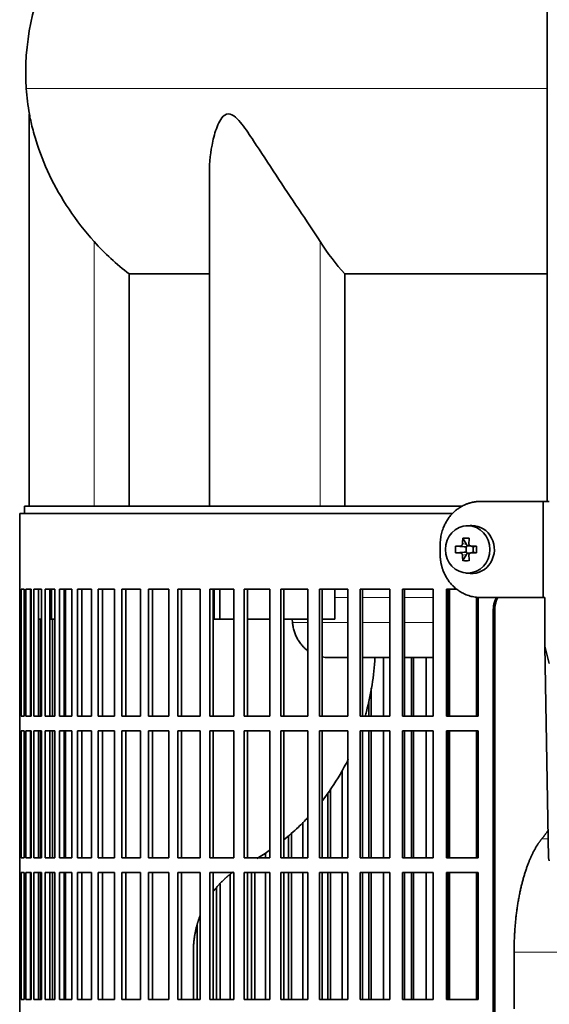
# Model space of a CAD drawing. Header units: millimetres. Extents: x 432 to 1317, y -1117 to 1316.
# Tile 14 of 26: x 439 to 549, y 183 to 388. Entities that reach past the tile are written whole.
import ezdxf

# ---------------------------------------------------------------- set-up
doc = ezdxf.new("R2010")
doc.units = ezdxf.units.MM
for name, color, linetype in [('LOW_334-1', 7, 'Continuous'), ('M5X8_UNI7687', 7, 'Continuous'), ('VSI344-454_FILTR', 7, 'Continuous'), ('VSI344-454_SUPPO', 7, 'Continuous'), ('VSI344-454_TERMI', 7, 'Continuous'), ('VSI344_DIFFUSORE', 7, 'Continuous')]:
    doc.layers.add(name, color=color, linetype=linetype)

# ---------------------------------------------------------------- blocks, each defined once
blk = doc.blocks.new('SE')
at = {"layer": 'LOW_334-1', "color": 7, "linetype": 'Continuous', "lineweight": 35}
blk.add_line((548.42, 530.14), (548.42, 288.14), dxfattribs=at)
at = {"layer": 'M5X8_UNI7687', "color": 7, "linetype": 'Continuous', "lineweight": 35}
for p, q in [((532.34, 283.13), (531.49, 283.06)), ((530.85, 280.48), (531.62, 279.17)), ((531.72, 278.89), (532.34, 278.89)), ((532.42, 278.88), (533.01, 278.68)), ((529.31, 278.83), (531.15, 278.68)), ((529.31, 277.45), (531.15, 277.61)), ((530.85, 275.81), (531.62, 277.11)), ((531.55, 277.58), (531.55, 278.71)), ((532.37, 277.39), (531.72, 277.39)), ((533.01, 277.61), (532.42, 277.41)), ((532.96, 278.7), (532.96, 277.59)), ((533.7, 278.83), (533.09, 278.68)), ((533.7, 277.45), (533.09, 277.61)), ((531.49, 273.23), (532.34, 273.16))]:
    blk.add_line(p, q, dxfattribs=at)
at = {"layer": 'M5X8_UNI7687', "color": 4, "linetype": 'Continuous', "lineweight": 9}
for p, q in [((530.77, 279.35), (531.62, 279.17)), ((531.15, 278.68), (530.3, 278.85)), ((530.3, 277.43), (531.15, 277.61)), ((531.62, 277.11), (530.77, 276.93)), ((532.57, 278.85), (533.09, 278.68)), ((533.09, 277.61), (532.57, 277.43))]:
    blk.add_line(p, q, dxfattribs=at)
at = {"layer": 'M5X8_UNI7687', "color": 7, "linetype": 'Continuous', "lineweight": 35}
for centre, radius, start, end in [((540.48, 278.14), 11.19, 176.4519, 183.5481), ((499.75, 278.14), 33.96, 358.8317, 1.1683)]:
    blk.add_arc(centre, radius, start, end, dxfattribs=at)
blk.add_ellipse((531.85, 278.14), major_axis=(0, 4.93), ratio=0.939693, dxfattribs=at)
for centre, major_axis, ratio, start_param, end_param in [((532.7, 278.14), (0, 5), 0.939693, 3.065157, 6.283185), ((532.7, 278.14), (0, 5), 0.939693, 0, 0.076435), ((534.96, 278.14), (0, 10), 0.422618, 1.335108, 1.449667), ((534.07, 275.08), (-8.99, 2.22), 0.549436, -1.223909, -1.074217), ((531.32, 279.14), (0.03, -0.501), 0.939258, 0.461161, 0.987959), ((531.15, 279.18), (0.521, -0.505), 0.511875, 0.559691, 1.077892), ((534.67, 278.14), (0, 10), 0.258819, 1.335108, 1.449667), ((534.82, 277.99), (-9.99, 0.3), 0.0819, -1.099374, -0.984815), ((534.82, 278.3), (-9.99, -0.3), 0.0819, 0.984815, 1.099374), ((534.96, 278.14), (0, -10), 0.422618, -1.449667, -1.335108), ((531.15, 279.18), (0.805, -0.118), 0.613124, 4.809424, 5.327625), ((531.15, 277.11), (0.805, 0.118), 0.613124, 0.95556, 1.473761), ((531.32, 277.14), (0.03, 0.501), 0.939258, 5.295226, 5.822024), ((531.15, 277.11), (0.521, 0.505), 0.511875, 5.205293, 5.723494), ((534.67, 278.14), (0, -10), 0.258819, -1.449667, -1.335108), ((534.82, 277.99), (-9.99, 0.3), 0.0819, -1.456192, -1.341632), ((534.82, 278.3), (-9.99, -0.3), 0.0819, 1.341632, 1.456192), ((533.09, 279.18), (0.052, 0.506), 0.51441, 3.025925, 3.331693), ((533.09, 277.11), (0.052, -0.506), 0.51441, 2.951492, 3.25726), ((534.07, 281.21), (-8.99, -2.22), 0.549436, 1.074217, 1.223909)]:
    blk.add_ellipse(centre, major_axis=major_axis, ratio=ratio, start_param=start_param, end_param=end_param, dxfattribs=at)
for points in [[(530.3, 278.85), (530.32, 278.85), (530.35, 278.85), (530.39, 278.86), (530.43, 278.87), (530.47, 278.89), (530.51, 278.91), (530.55, 278.94), (530.59, 278.97), (530.62, 279), (530.65, 279.04), (530.68, 279.08), (530.71, 279.12), (530.73, 279.16), (530.74, 279.21), (530.75, 279.25), (530.76, 279.3), (530.77, 279.33), (530.77, 279.35)], [(532.1, 279.35), (532.1, 279.33), (532.1, 279.3), (532.11, 279.25), (532.12, 279.21), (532.13, 279.16), (532.15, 279.12), (532.17, 279.08), (532.2, 279.04), (532.23, 279), (532.27, 278.97), (532.31, 278.94), (532.35, 278.91), (532.39, 278.89), (532.43, 278.87), (532.47, 278.86), (532.52, 278.85), (532.55, 278.85), (532.57, 278.85)], [(530.77, 276.93), (530.77, 276.95), (530.76, 276.99), (530.75, 277.03), (530.74, 277.08), (530.73, 277.12), (530.71, 277.17), (530.68, 277.21), (530.65, 277.25), (530.62, 277.28), (530.59, 277.32), (530.55, 277.35), (530.51, 277.37), (530.47, 277.39), (530.43, 277.41), (530.39, 277.42), (530.35, 277.43), (530.32, 277.43), (530.3, 277.43)], [(532.57, 277.43), (532.55, 277.43), (532.52, 277.43), (532.47, 277.42), (532.43, 277.41), (532.39, 277.39), (532.35, 277.37), (532.31, 277.35), (532.27, 277.32), (532.23, 277.28), (532.2, 277.25), (532.17, 277.21), (532.15, 277.17), (532.13, 277.12), (532.12, 277.08), (532.11, 277.03), (532.1, 276.99), (532.1, 276.95), (532.1, 276.93)]]:
    blk.add_open_spline(points, degree=3, dxfattribs=at)
at = {"layer": 'VSI344-454_FILTR', "color": 7, "linetype": 'Continuous', "lineweight": 35}
for p, q in [((528.71, 285.64), (438.62, 285.64)), ((438.62, 285.64), (438.62, 269.89)), ((438.62, 269.89), (438.75, 269.89)), ((438.63, 243.39), (438.63, 269.89)), ((438.75, 243.39), (438.75, 269.89)), ((438.91, 269.89), (439.52, 269.89)), ((438.91, 243.39), (438.91, 269.89)), ((439.52, 243.39), (439.52, 269.89)), ((439.88, 269.89), (440.98, 269.89)), ((439.88, 243.39), (439.88, 269.89)), ((440.87, 243.39), (440.87, 269.89)), ((440.98, 243.39), (440.98, 269.89)), ((441.55, 269.89), (443.13, 269.89)), ((441.55, 243.39), (441.55, 269.89)), ((442.53, 243.39), (442.53, 269.89)), ((443.13, 243.39), (443.13, 269.89)), ((443.91, 269.89), (445.96, 269.89)), ((443.91, 243.39), (443.91, 269.89)), ((444.86, 243.39), (444.86, 269.89)), ((445.96, 243.39), (445.96, 269.89)), ((446.93, 269.89), (449.46, 269.89)), ((446.93, 243.39), (446.93, 269.89)), ((447.87, 243.39), (447.87, 269.89)), ((449.46, 243.39), (449.46, 269.89)), ((450.62, 269.89), (453.59, 269.89)), ((450.62, 243.39), (450.62, 269.89)), ((451.53, 243.39), (451.53, 269.89)), ((453.59, 243.39), (453.59, 269.89)), ((454.95, 269.89), (458.36, 269.89)), ((454.95, 243.39), (454.95, 269.89)), ((455.82, 243.39), (455.82, 269.89)), ((458.36, 243.39), (458.36, 269.89)), ((459.89, 269.89), (463.73, 269.89)), ((459.89, 243.39), (459.89, 269.89)), ((460.73, 243.39), (460.73, 269.89)), ((463.73, 243.39), (463.73, 269.89)), ((465.44, 269.89), (469.67, 269.89)), ((465.44, 243.39), (465.44, 269.89)), ((466.24, 243.39), (466.24, 269.89)), ((469.67, 243.39), (469.67, 269.89)), ((471.55, 269.89), (476.16, 269.89)), ((471.55, 243.39), (471.55, 269.89)), ((472.3, 243.39), (472.3, 269.89)), ((476.16, 243.39), (476.16, 269.89)), ((478.2, 269.89), (483.17, 269.89)), ((478.2, 243.39), (478.2, 269.89)), ((478.9, 243.39), (478.9, 269.89)), ((483.17, 243.39), (483.17, 269.89)), ((485.35, 269.89), (490.66, 269.89)), ((485.35, 243.39), (485.35, 269.89)), ((486.01, 243.39), (486.01, 269.89)), ((490.66, 243.39), (490.66, 269.89)), ((492.98, 269.89), (498.6, 269.89)), ((492.98, 243.39), (492.98, 269.89)), ((493.58, 243.39), (493.58, 269.89)), ((498.6, 243.39), (498.6, 269.89)), ((501.04, 269.89), (506.94, 269.89)), ((501.04, 243.39), (501.04, 269.89)), ((501.59, 243.39), (501.59, 269.89)), ((506.94, 243.39), (506.94, 269.89)), ((509.5, 269.89), (515.65, 269.89)), ((509.5, 243.39), (509.5, 269.89)), ((509.98, 243.39), (509.98, 269.89)), ((515.65, 243.39), (515.65, 269.89)), ((518.31, 269.89), (524.68, 269.89)), ((518.31, 243.39), (518.31, 269.89)), ((518.73, 243.39), (518.73, 269.89)), ((524.68, 243.39), (524.68, 269.89)), ((527.43, 269.89), (529.55, 269.89)), ((527.43, 243.39), (527.43, 269.89)), ((527.79, 243.39), (527.79, 269.89)), ((534, 243.39), (534, 268.2)), ((537.18, -5.36), (537.18, 265.64)), ((537.5, -5.36), (537.5, 265.64)), ((442.95, 243.39), (442.95, 263.64)), ((445.43, 243.39), (445.43, 263.64)), ((514.32, 243.39), (514.32, 255.64)), ((520.13, 243.39), (520.13, 255.64)), ((520.58, 243.39), (520.58, 255.64)), ((523.22, 243.39), (523.22, 255.64)), ((511.77, 243.39), (511.77, 249.28)), ((511.25, 243.39), (511.25, 246.52)), ((438.62, 243.39), (438.75, 243.39)), ((438.62, 243.39), (438.62, 240.39)), ((438.91, 243.39), (439.52, 243.39)), ((439.88, 243.39), (440.98, 243.39)), ((441.55, 243.39), (443.13, 243.39)), ((443.91, 243.39), (445.96, 243.39)), ((446.93, 243.39), (449.46, 243.39)), ((450.62, 243.39), (453.59, 243.39)), ((454.95, 243.39), (458.36, 243.39)), ((459.89, 243.39), (463.73, 243.39)), ((465.44, 243.39), (469.67, 243.39)), ((471.55, 243.39), (476.16, 243.39)), ((478.2, 243.39), (483.17, 243.39)), ((485.35, 243.39), (490.66, 243.39)), ((492.98, 243.39), (498.6, 243.39)), ((501.04, 243.39), (506.94, 243.39)), ((509.5, 243.39), (515.65, 243.39)), ((518.31, 243.39), (524.68, 243.39)), ((527.43, 243.39), (534, 243.39)), ((438.62, 240.39), (438.75, 240.39)), ((438.63, 213.89), (438.63, 240.39)), ((438.75, 213.89), (438.75, 240.39)), ((438.91, 240.39), (439.52, 240.39)), ((438.91, 213.89), (438.91, 240.39)), ((439.52, 213.89), (439.52, 240.39)), ((439.88, 240.39), (440.98, 240.39)), ((439.88, 213.89), (439.88, 240.39)), ((440.87, 213.89), (440.87, 240.39)), ((440.98, 213.89), (440.98, 240.39)), ((441.55, 240.39), (443.13, 240.39)), ((441.55, 213.89), (441.55, 240.39)), ((442.53, 213.89), (442.53, 240.39)), ((442.95, 213.89), (442.95, 240.39)), ((443.13, 213.89), (443.13, 240.39)), ((443.91, 240.39), (445.96, 240.39)), ((443.91, 213.89), (443.91, 240.39)), ((444.86, 213.89), (444.86, 240.39)), ((445.43, 213.89), (445.43, 240.39)), ((445.96, 213.89), (445.96, 240.39)), ((446.93, 240.39), (449.46, 240.39)), ((446.93, 213.89), (446.93, 240.39)), ((447.87, 213.89), (447.87, 240.39)), ((449.46, 213.89), (449.46, 240.39)), ((450.62, 240.39), (453.59, 240.39)), ((450.62, 213.89), (450.62, 240.39)), ((451.53, 213.89), (451.53, 240.39)), ((453.59, 213.89), (453.59, 240.39)), ((454.95, 240.39), (458.36, 240.39)), ((454.95, 213.89), (454.95, 240.39)), ((455.82, 213.89), (455.82, 240.39)), ((458.36, 213.89), (458.36, 240.39)), ((459.89, 240.39), (463.73, 240.39)), ((459.89, 213.89), (459.89, 240.39)), ((460.73, 213.89), (460.73, 240.39)), ((463.73, 213.89), (463.73, 240.39)), ((465.44, 240.39), (469.67, 240.39)), ((465.44, 213.89), (465.44, 240.39)), ((466.24, 213.89), (466.24, 240.39)), ((469.67, 213.89), (469.67, 240.39)), ((471.55, 240.39), (476.16, 240.39)), ((471.55, 213.89), (471.55, 240.39)), ((472.3, 213.89), (472.3, 240.39)), ((476.16, 213.89), (476.16, 240.39)), ((478.2, 240.39), (483.17, 240.39)), ((478.2, 213.89), (478.2, 240.39)), ((478.9, 213.89), (478.9, 240.39)), ((483.17, 213.89), (483.17, 240.39)), ((485.35, 240.39), (490.66, 240.39)), ((485.35, 213.89), (485.35, 240.39)), ((486.01, 213.89), (486.01, 240.39)), ((490.66, 213.89), (490.66, 240.39)), ((492.98, 240.39), (498.6, 240.39)), ((492.98, 213.89), (492.98, 240.39)), ((493.58, 213.89), (493.58, 240.39)), ((498.6, 213.89), (498.6, 240.39)), ((501.04, 240.39), (506.94, 240.39)), ((501.04, 213.89), (501.04, 240.39)), ((501.59, 213.89), (501.59, 240.39)), ((506.94, 213.89), (506.94, 240.39)), ((509.5, 240.39), (515.65, 240.39)), ((509.5, 213.89), (509.5, 240.39)), ((509.98, 213.89), (509.98, 240.39)), ((511.25, 213.89), (511.25, 240.39)), ((511.77, 213.89), (511.77, 240.39)), ((514.32, 213.89), (514.32, 240.39)), ((515.65, 213.89), (515.65, 240.39)), ((518.31, 240.39), (524.68, 240.39)), ((518.31, 213.89), (518.31, 240.39)), ((518.73, 213.89), (518.73, 240.39)), ((520.13, 213.89), (520.13, 240.39)), ((520.58, 213.89), (520.58, 240.39)), ((523.22, 213.89), (523.22, 240.39)), ((524.68, 213.89), (524.68, 240.39)), ((527.43, 240.39), (534, 240.39)), ((527.43, 213.89), (527.43, 240.39)), ((527.79, 213.89), (527.79, 240.39)), ((534, 213.89), (534, 240.39)), ((505.74, 213.89), (505.74, 232.14)), ((503.29, 213.89), (503.29, 228.27)), ((502.72, 213.89), (502.72, 227.4)), ((497.53, 213.89), (497.53, 221.32)), ((494.58, 213.89), (494.58, 218.52)), ((495.21, 213.89), (495.21, 219.08)), ((438.62, 213.89), (438.75, 213.89)), ((438.62, 213.89), (438.62, 210.89)), ((438.91, 213.89), (439.52, 213.89)), ((439.88, 213.89), (440.98, 213.89)), ((441.55, 213.89), (443.13, 213.89)), ((443.91, 213.89), (445.96, 213.89)), ((446.93, 213.89), (449.46, 213.89)), ((450.62, 213.89), (453.59, 213.89)), ((454.95, 213.89), (458.36, 213.89)), ((459.89, 213.89), (463.73, 213.89)), ((465.44, 213.89), (469.67, 213.89)), ((471.55, 213.89), (476.16, 213.89)), ((478.2, 213.89), (483.17, 213.89)), ((485.35, 213.89), (490.66, 213.89)), ((489.74, 213.89), (489.74, 214.95)), ((492.98, 213.89), (498.6, 213.89)), ((501.04, 213.89), (506.94, 213.89)), ((509.5, 213.89), (515.65, 213.89)), ((518.31, 213.89), (524.68, 213.89)), ((527.43, 213.89), (534, 213.89)), ((438.62, 210.89), (438.75, 210.89)), ((438.63, 184.39), (438.63, 210.89)), ((438.75, 184.39), (438.75, 210.89)), ((438.91, 210.89), (439.52, 210.89)), ((438.91, 184.39), (438.91, 210.89)), ((439.52, 184.39), (439.52, 210.89)), ((439.88, 210.89), (440.98, 210.89)), ((439.88, 184.39), (439.88, 210.89)), ((440.87, 184.39), (440.87, 210.89)), ((440.98, 184.39), (440.98, 210.89)), ((441.55, 210.89), (443.13, 210.89)), ((441.55, 184.39), (441.55, 210.89)), ((442.53, 184.39), (442.53, 210.89)), ((442.95, 184.39), (442.95, 210.89)), ((443.13, 184.39), (443.13, 210.89)), ((443.91, 210.89), (445.96, 210.89)), ((443.91, 184.39), (443.91, 210.89)), ((444.86, 184.39), (444.86, 210.89)), ((445.43, 184.39), (445.43, 210.89)), ((445.96, 184.39), (445.96, 210.89)), ((446.93, 210.89), (449.46, 210.89)), ((446.93, 184.39), (446.93, 210.89)), ((447.87, 184.39), (447.87, 210.89)), ((449.46, 184.39), (449.46, 210.89)), ((450.62, 210.89), (453.59, 210.89)), ((450.62, 184.39), (450.62, 210.89)), ((451.53, 184.39), (451.53, 210.89)), ((453.59, 184.39), (453.59, 210.89)), ((454.95, 210.89), (458.36, 210.89)), ((454.95, 184.39), (454.95, 210.89)), ((455.82, 184.39), (455.82, 210.89)), ((458.36, 184.39), (458.36, 210.89)), ((459.89, 210.89), (463.73, 210.89)), ((459.89, 184.39), (459.89, 210.89)), ((460.73, 184.39), (460.73, 210.89)), ((463.73, 184.39), (463.73, 210.89)), ((465.44, 210.89), (469.67, 210.89)), ((465.44, 184.39), (465.44, 210.89)), ((466.24, 184.39), (466.24, 210.89)), ((469.67, 184.39), (469.67, 210.89)), ((471.55, 210.89), (476.16, 210.89)), ((471.55, 184.39), (471.55, 210.89)), ((472.3, 184.39), (472.3, 210.89)), ((476.16, 184.39), (476.16, 210.89)), ((478.2, 210.89), (483.17, 210.89)), ((478.2, 184.39), (478.2, 210.89)), ((478.9, 184.39), (478.9, 210.89)), ((482.4, 184.39), (482.4, 210.43)), ((483.17, 184.39), (483.17, 210.89)), ((485.35, 210.89), (490.66, 210.89)), ((485.35, 184.39), (485.35, 210.89)), ((486.01, 184.39), (486.01, 210.89)), ((486.86, 184.39), (486.86, 210.89)), ((487.54, 184.39), (487.54, 210.89)), ((489.74, 184.39), (489.74, 210.89)), ((490.66, 184.39), (490.66, 210.89)), ((492.98, 210.89), (498.6, 210.89)), ((492.98, 184.39), (492.98, 210.89)), ((493.58, 184.39), (493.58, 210.89)), ((494.58, 184.39), (494.58, 210.89)), ((495.21, 184.39), (495.21, 210.89)), ((497.53, 184.39), (497.53, 210.89)), ((498.6, 184.39), (498.6, 210.89)), ((501.04, 210.89), (506.94, 210.89)), ((501.04, 184.39), (501.04, 210.89)), ((501.59, 184.39), (501.59, 210.89)), ((502.72, 184.39), (502.72, 210.89)), ((503.29, 184.39), (503.29, 210.89)), ((505.74, 184.39), (505.74, 210.89)), ((506.94, 184.39), (506.94, 210.89)), ((509.5, 210.89), (515.65, 210.89)), ((509.5, 184.39), (509.5, 210.89)), ((509.98, 184.39), (509.98, 210.89)), ((511.25, 184.39), (511.25, 210.89)), ((511.77, 184.39), (511.77, 210.89)), ((514.32, 184.39), (514.32, 210.89)), ((515.65, 184.39), (515.65, 210.89)), ((518.31, 210.89), (524.68, 210.89)), ((518.31, 184.39), (518.31, 210.89)), ((518.73, 184.39), (518.73, 210.89)), ((520.13, 184.39), (520.13, 210.89)), ((520.58, 184.39), (520.58, 210.89)), ((523.22, 184.39), (523.22, 210.89)), ((524.68, 184.39), (524.68, 210.89)), ((527.43, 210.89), (534, 210.89)), ((527.43, 184.39), (527.43, 210.89)), ((527.79, 184.39), (527.79, 210.89)), ((534, 184.39), (534, 210.89)), ((479.6, 184.39), (479.6, 207.74)), ((480.34, 184.39), (480.34, 208.54)), ((475.54, 184.39), (475.54, 199.99)), ((438.62, 184.39), (438.75, 184.39)), ((438.62, 184.39), (438.62, 181.39)), ((438.91, 184.39), (439.52, 184.39)), ((439.88, 184.39), (440.98, 184.39)), ((441.55, 184.39), (443.13, 184.39)), ((443.91, 184.39), (445.96, 184.39)), ((446.93, 184.39), (449.46, 184.39)), ((450.62, 184.39), (453.59, 184.39)), ((454.95, 184.39), (458.36, 184.39)), ((459.89, 184.39), (463.73, 184.39)), ((465.44, 184.39), (469.67, 184.39)), ((471.55, 184.39), (476.16, 184.39)), ((478.2, 184.39), (483.17, 184.39)), ((485.35, 184.39), (490.66, 184.39)), ((492.98, 184.39), (498.6, 184.39)), ((501.04, 184.39), (506.94, 184.39)), ((509.5, 184.39), (515.65, 184.39)), ((518.31, 184.39), (524.68, 184.39)), ((527.43, 184.39), (534, 184.39))]:
    blk.add_line(p, q, dxfattribs=at)
at = {"layer": 'VSI344-454_FILTR', "color": 4, "linetype": 'Continuous', "lineweight": 9}
blk.add_line((537.18, 265.64), (537.5, 265.64), dxfattribs=at)
at = {"layer": 'VSI344-454_FILTR', "color": 7, "linetype": 'Continuous', "lineweight": 35}
for points, knots in [([(537.18, 265.64), (537.18, 265.72), (537.19, 265.86), (537.2, 266.08), (537.22, 266.3), (537.25, 266.51), (537.29, 266.72), (537.34, 266.93), (537.4, 267.14), (537.47, 267.35), (537.6, 267.71), (537.73, 267.98), (537.85, 268.19)], [0, 0, 0, 0, 0.027983, 0.0557899, 0.0834734, 0.1110867, 0.1386835, 0.1663177, 0.1940428, 0.2219119, 0.2499772, 0.3401037, 0.3401037, 0.3401037, 0.3401037]), ([(538.16, 268.19), (538.04, 267.98), (537.89, 267.65), (537.72, 267.19), (537.62, 266.81), (537.55, 266.42), (537.51, 266.04), (537.5, 265.77), (537.5, 265.64)], [0.6599456, 0.6599456, 0.6599456, 0.6599456, 0.7500173, 0.8003848, 0.8502554, 0.8999393, 0.9497504, 1, 1, 1, 1])]:
    blk.add_open_spline(points, degree=3, knots=knots, dxfattribs=at)
at = {"layer": 'VSI344-454_SUPPO', "color": 7, "linetype": 'Continuous', "lineweight": 35}
for p, q in [((530.68, 287.14), (439.62, 287.14)), ((439.62, 287.14), (439.62, 285.64)), ((445.22, 263.64), (445.22, 269.89)), ((448.12, 243.39), (448.12, 269.89)), ((479.06, 263.64), (479.06, 269.89)), ((480.26, 263.64), (480.26, 269.89)), ((504.17, 263.64), (504.17, 269.89)), ((528.05, 243.39), (528.05, 269.89)), ((533.65, 243.39), (533.65, 268.23)), ((440.87, 263.64), (440.98, 263.64)), ((442.53, 263.64), (443.13, 263.64)), ((444.86, 263.64), (445.22, 263.64)), ((445.22, 263.64), (445.96, 263.64)), ((447.87, 263.64), (448.12, 263.64)), ((479.06, 263.64), (480.26, 263.64)), ((480.26, 263.64), (483.17, 263.64)), ((486.01, 263.64), (490.66, 263.64)), ((493.58, 263.64), (498.6, 263.64)), ((495.4, 262.94), (495.34, 263.64)), ((501.59, 263.64), (504.17, 263.64)), ((502.76, 255.64), (506.94, 255.64)), ((509.98, 255.64), (515.65, 255.64)), ((518.73, 255.64), (524.68, 255.64)), ((527.79, 255.64), (528.05, 255.64)), ((448.12, 213.89), (448.12, 240.39)), ((528.05, 213.89), (528.05, 240.39)), ((533.65, 213.89), (533.65, 240.39)), ((448.12, 184.39), (448.12, 210.89)), ((528.05, 184.39), (528.05, 210.89)), ((533.65, 184.39), (533.65, 210.89)), ((474.76, 184.39), (474.76, 194.29)), ((541.51, 182.44), (541.51, 194.29))]:
    blk.add_line(p, q, dxfattribs=at)
at = {"layer": 'VSI344-454_SUPPO', "color": 4, "linetype": 'Continuous', "lineweight": 9}
for p, q in [((506.94, 268.17), (504.17, 268.17)), ((515.65, 268.17), (509.98, 268.17)), ((524.68, 268.17), (518.73, 268.17)), ((528.05, 268.17), (527.79, 268.17)), ((495.4, 262.94), (498.6, 262.94)), ((501.59, 262.94), (506.94, 262.94)), ((509.98, 262.94), (515.65, 262.94)), ((518.73, 262.94), (524.68, 262.94)), ((527.79, 262.94), (528.05, 262.94)), ((547.26, 217.86), (548.6, 217.86)), ((541.51, 194.29), (622.74, 194.29))]:
    blk.add_line(p, q, dxfattribs=at)
at = {"layer": 'VSI344-454_SUPPO', "color": 7, "linetype": 'Continuous', "lineweight": 35}
for points, degree, knots in [([(495.4, 262.94), (495.43, 262.66), (495.5, 262.07), (495.71, 261.21), (496, 260.36), (496.4, 259.54), (496.89, 258.76), (497.47, 258.03), (498.05, 257.46), (498.44, 257.15), (498.59, 257.04)], 3, [0, 0, 0, 0, 0.0417365, 0.0843208, 0.127753, 0.1720331, 0.2171609, 0.2631364, 0.3099596, 0.3384804, 0.3384804, 0.3384804, 0.3384804]), ([(512.56, 255.64), (512.36, 251.82), (511.75, 248.07), (510.67, 244.05), (510.58, 243.71), (510.48, 243.37)], 3, [0.0517388, 0.0517388, 0.0517388, 0.0517388, 0.25, 0.25, 0.2684606, 0.2684606, 0.2684606, 0.2684606]), ([(507.01, 234.46), (506.47, 233.37), (505.89, 232.31), (504.18, 229.4), (502.95, 227.58), (501.62, 225.87)], 3, [0.4358245, 0.4358245, 0.4358245, 0.4358245, 0.5, 0.5, 0.6155764, 0.6155764, 0.6155764, 0.6155764]), ([(498.61, 222.33), (497.96, 221.64), (497.3, 220.97), (495.65, 219.41), (494.65, 218.53), (493.62, 217.7)], 3, [0.6987897, 0.6987897, 0.6987897, 0.6987897, 0.75, 0.75, 0.8223069, 0.8223069, 0.8223069, 0.8223069]), ([(541.51, 194.29), (541.51, 197.99), (541.9, 201.55), (542.3, 205.13), (543.07, 208.26), (543.83, 211.39), (544.91, 213.85), (545.98, 216.29), (547.26, 217.86)], 2, [0, 0, 0, 0.25, 0.25, 0.5, 0.5, 0.75, 0.75, 1, 1, 1]), ([(478.88, 206.88), (479.87, 208.19), (481.07, 209.34), (482.03, 210.25), (483.08, 211)], 2, [0.6005011, 0.6005011, 0.6005011, 0.75, 0.75, 0.8713006, 0.8713006, 0.8713006]), ([(474.76, 194.29), (474.76, 197.15), (475.5, 199.87), (475.77, 200.88), (476.13, 201.83)], 2, [0, 0, 0, 0.25, 0.25, 0.3403799, 0.3403799, 0.3403799])]:
    blk.add_open_spline(points, degree=degree, knots=knots, dxfattribs=at)
for points, degree in [([(501.57, 255.75), (502, 255.67), (502.44, 255.64), (502.88, 255.65)], 3), ([(547.26, 217.86), (547.94, 218.68), (548.59, 219.65)], 2), ([(490.67, 215.51), (489.79, 214.91), (488.9, 214.34), (487.98, 213.81)], 3)]:
    blk.add_open_spline(points, degree=degree, dxfattribs=at)
at = {"layer": 'VSI344-454_TERMI', "color": 7, "linetype": 'Continuous', "lineweight": 35}
for p, q in [((534.53, 288.14), (547.54, 288.14)), ((547.54, 288.14), (548.83, 288.14)), ((547.54, 268.14), (547.54, 288.14)), ((526.12, 279.14), (526.12, 277.14)), ((534.53, 268.14), (547.54, 268.14)), ((547.54, 268.14), (547.9, 268.14)), ((547.9, 257.97), (547.9, 268.14)), ((547.9, 257.97), (548.83, 254.4)), ((548.67, 213.93), (547.9, 257.97)), ((548.83, 213.31), (548.67, 213.93))]:
    blk.add_line(p, q, dxfattribs=at)
for points, knots in [([(534.53, 288.14), (534.43, 288.14), (534.25, 288.14), (533.97, 288.12), (533.69, 288.1), (533.42, 288.07), (533.14, 288.02), (532.87, 287.97), (532.6, 287.91), (532.34, 287.84), (532.07, 287.76), (531.81, 287.67), (531.54, 287.57), (531.12, 287.39), (530.53, 287.09), (529.83, 286.64), (529.17, 286.11), (528.55, 285.52), (528, 284.86), (527.51, 284.15), (527.09, 283.39), (526.78, 282.68), (526.56, 282.04), (526.4, 281.47), (526.28, 280.9), (526.19, 280.32), (526.13, 279.73), (526.13, 279.34), (526.12, 279.14)], [0, 0, 0, 0, 0.021016, 0.041931, 0.062766, 0.083544, 0.104287, 0.125018, 0.14576, 0.166534, 0.187364, 0.208272, 0.22928, 0.250409, 0.312471, 0.374687, 0.437512, 0.500059, 0.562597, 0.625436, 0.687652, 0.74973, 0.791863, 0.833589, 0.875085, 0.916531, 0.95811, 1, 1, 1, 1]), ([(526.12, 277.14), (526.12, 277.04), (526.13, 276.85), (526.14, 276.55), (526.16, 276.26), (526.19, 275.97), (526.23, 275.67), (526.28, 275.39), (526.34, 275.1), (526.4, 274.81), (526.48, 274.53), (526.56, 274.25), (526.65, 273.97), (526.82, 273.51), (527.09, 272.89), (527.51, 272.14), (528, 271.42), (528.55, 270.77), (529.17, 270.17), (529.83, 269.64), (530.53, 269.19), (531.2, 268.86), (531.8, 268.61), (532.33, 268.44), (532.87, 268.31), (533.42, 268.21), (533.97, 268.15), (534.34, 268.15), (534.53, 268.14)], [0, 0, 0, 0, 0.020995, 0.041891, 0.062709, 0.083472, 0.104202, 0.124923, 0.145657, 0.166425, 0.187252, 0.208159, 0.229169, 0.250303, 0.312364, 0.374597, 0.437423, 0.499974, 0.562512, 0.625346, 0.687554, 0.749624, 0.791753, 0.833484, 0.874994, 0.916463, 0.958072, 1, 1, 1, 1])]:
    blk.add_open_spline(points, degree=3, knots=knots, dxfattribs=at)
at = {"layer": 'VSI344_DIFFUSORE', "color": 4, "linetype": 'Continuous', "lineweight": 9}
for p, q in [((439.99, 374.15), (548.42, 374.15)), ((454.12, 287.14), (454.12, 342.25)), ((501.16, 287.14), (501.16, 342.25))]:
    blk.add_line(p, q, dxfattribs=at)
at = {"layer": 'VSI344_DIFFUSORE', "color": 7, "linetype": 'Continuous', "lineweight": 35}
for p, q in [((440.62, 368.82), (440.62, 287.14)), ((478.11, 356.64), (478.11, 287.14)), ((461.38, 335.52), (478.11, 335.52)), ((461.38, 287.14), (461.38, 335.52)), ((506.29, 335.52), (548.42, 335.52)), ((506.29, 287.14), (506.29, 335.52))]:
    blk.add_line(p, q, dxfattribs=at)
for centre, radius, start, end in [((489.8, 377.58), 49.92, 152.418, 183.9452), ((493.37, 377.83), 53.5, 183.9452, 189.69)]:
    blk.add_arc(centre, radius, start, end, dxfattribs=at)
for points, knots in [([(454.12, 342.25), (452.18, 344.41), (450.45, 346.65), (447.33, 351.31), (445.97, 353.71), (443.69, 358.48), (442.75, 360.89), (441.65, 364.44), (441.33, 365.62), (440.96, 367.22), (440.85, 367.73), (440.68, 368.55), (440.62, 368.85), (440.62, 368.86)], [0, 0, 0, 0, 0.125, 0.125, 0.25, 0.25, 0.375, 0.375, 0.4375, 0.4375, 0.46875, 0.46875, 0.4987021, 0.4987021, 0.4987021, 0.4987021]), ([(501.16, 342.25), (499.79, 344.41), (498.28, 346.65), (495.14, 351.31), (493.54, 353.71), (490.39, 358.48), (488.84, 360.89), (486.49, 364.44), (485.7, 365.62), (484.44, 367.22), (484, 367.73), (483.05, 368.57), (482.51, 368.88), (481.5, 368.83), (481.06, 368.48), (480.38, 367.61), (480.11, 367.1), (479.4, 365.48), (479.07, 364.32), (478.33, 361.02), (478.11, 358.81), (478.11, 356.63)], [0, 0, 0, 0, 0.125, 0.125, 0.25, 0.25, 0.375, 0.375, 0.4375, 0.4375, 0.46875, 0.46875, 0.5, 0.5, 0.53125, 0.53125, 0.5625, 0.5625, 0.625, 0.625, 0.7389823, 0.7389823, 0.7389823, 0.7389823])]:
    blk.add_open_spline(points, degree=3, knots=knots, dxfattribs=at)
for points in [[(461.38, 335.52), (458.75, 337.54), (456.33, 339.78), (454.12, 342.25)], [(506.29, 335.52), (504.43, 337.54), (502.72, 339.78), (501.16, 342.25)]]:
    blk.add_open_spline(points, degree=3, dxfattribs=at)

msp = doc.modelspace()

# ---------------------------------------------------------------- block references
msp.add_blockref('SE', (0, 0))

doc.saveas('drawing.dxf')
